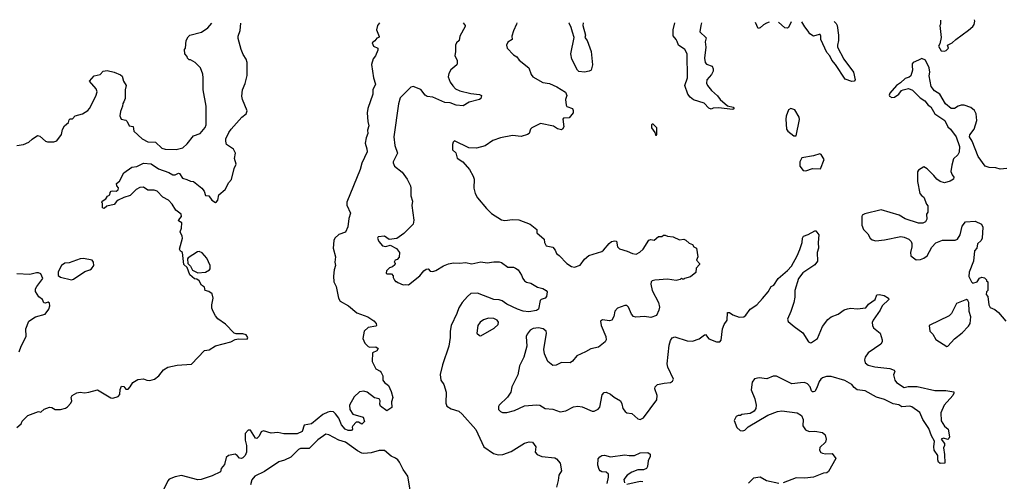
# Model space of a CAD drawing. Extents: x 2323203 to 2567568, y 883585 to 1022917.
# Tile 106 of 256: x 2438552 to 2447572, y 1016488 to 1020717. Entities that reach past the tile are written whole.
import ezdxf

# ---------------------------------------------------------------- set-up
doc = ezdxf.new("R2010")
doc.units = 0

msp = doc.modelspace()

# ---------------------------------------------------------------- linework, layer by layer
at = {"layer": '0CON10XD'}
for points in [[(2438524.5, 1019565.5), (2438585.7, 1019574.3), (2438635.6, 1019594.4), (2438665, 1019623.8), (2438715, 1019656.7), (2438735, 1019651.2), (2438788.8, 1019605), (2438805, 1019598.9), (2438865, 1019598.1), (2438893.2, 1019606.8), (2438933.3, 1019665), (2438945, 1019710), (2438962.5, 1019745), (2439000, 1019775), (2439005, 1019800), (2439015, 1019810), (2439035, 1019810), (2439060, 1019835), (2439127.5, 1019855), (2439175, 1019886.2), (2439191.2, 1019905), (2439250, 1020015), (2439261.2, 1020055), (2439253.6, 1020083.6), (2439192.5, 1020155), (2439235, 1020202.5), (2439287.5, 1020215), (2439315, 1020246.7), (2439353, 1020253), (2439417, 1020237), (2439475, 1020212.5), (2439489.3, 1020199.3), (2439503.3, 1020155), (2439526.7, 1020115), (2439517.5, 1020075), (2439517.5, 1019995), (2439506.7, 1019963.3), (2439495, 1019950), (2439492.5, 1019925), (2439473.9, 1019876.1), (2439470, 1019835), (2439482.5, 1019805), (2439525, 1019797.5), (2439537.5, 1019785), (2439553.8, 1019743.8), (2439590, 1019740), (2439597.5, 1019695), (2439674.2, 1019624.2), (2439725, 1019598.8), (2439795, 1019596), (2439855, 1019540.8), (2439885, 1019530), (2439985, 1019528.1), (2440045, 1019544.2), (2440085, 1019580.8), (2440145, 1019654), (2440205, 1019675.7), (2440251.4, 1019728.6), (2440260, 1019755), (2440260.8, 1019925), (2440233.8, 1020075), (2440233.3, 1020185), (2440229.3, 1020219.3), (2440207, 1020277), (2440160, 1020325), (2440115, 1020350), (2440105, 1020350), (2440090, 1020365), (2440085, 1020380), (2440063, 1020403), (2440060, 1020445), (2440070, 1020455), (2440077.5, 1020525), (2440095, 1020560), (2440110, 1020575), (2440217, 1020603), (2440276.4, 1020643.6), (2440310.4, 1020684.5)], [(2438525, 1016980), (2438566.4, 1017013.6), (2438575, 1017040), (2438625, 1017091.2), (2438725, 1017126.7), (2438745, 1017122.5), (2438775, 1017150), (2438825, 1017166.7), (2438845, 1017163.3), (2438876.4, 1017146.4), (2438925, 1017145.8), (2438970.4, 1017159.6), (2438989.6, 1017170.4), (2439020.6, 1017205), (2439028.6, 1017225), (2439024, 1017255), (2439033.8, 1017275), (2439075, 1017298.8), (2439105, 1017306.2), (2439145, 1017298.8), (2439185, 1017304), (2439265, 1017326.2), (2439385, 1017252.9), (2439405, 1017250), (2439454.4, 1017265.6), (2439468.6, 1017285), (2439471.7, 1017328.3), (2439485, 1017360), (2439505, 1017357.5), (2439525, 1017333.8), (2439545, 1017333.8), (2439565, 1017353.3), (2439587, 1017393), (2439635, 1017421.2), (2439685, 1017426.2), (2439715, 1017413.8), (2439745, 1017412.5), (2439786.2, 1017425), (2439825, 1017454), (2439869.8, 1017510.2), (2439908.8, 1017535), (2439995, 1017553.5), (2440125, 1017561.5), (2440245, 1017686.7), (2440286.4, 1017693.6), (2440345, 1017727.8), (2440485.4, 1017764.6), (2440525, 1017786.2), (2440555, 1017793.8), (2440635, 1017790), (2440642, 1017805), (2440625, 1017830.8), (2440595, 1017840), (2440535, 1017838.1), (2440516.1, 1017846.1), (2440437.2, 1017927.2), (2440367.7, 1017977.7), (2440345, 1018002.7), (2440322.5, 1018042.5), (2440312.4, 1018075), (2440311.6, 1018105), (2440324.5, 1018165), (2440315, 1018206.7), (2440285.8, 1018225.8), (2440250, 1018235), (2440245, 1018267.5), (2440216.1, 1018286.1), (2440195.9, 1018325.9), (2440175, 1018340), (2440153.9, 1018343.9), (2440110.7, 1018380.7), (2440087, 1018447), (2440054, 1018475), (2440042.5, 1018585), (2440025, 1018597.5), (2440016.7, 1018615), (2440043.3, 1018715), (2440041.2, 1018735), (2440022, 1018775), (2440032.9, 1018807.1), (2440035.6, 1018855.6), (2440007.5, 1018875), (2440008.8, 1018885), (2440034.3, 1018915), (2440030, 1018935), (2439981.4, 1018971.4), (2439947.6, 1019027.6), (2439915, 1019062.5), (2439861.5, 1019091.5), (2439811.2, 1019145), (2439785, 1019154.4), (2439725, 1019154.4), (2439685, 1019182), (2439650.7, 1019179.3), (2439619.7, 1019160.3), (2439565, 1019108), (2439505, 1019089.2), (2439455, 1019064.2), (2439437.1, 1019052.9), (2439417.5, 1019025), (2439350, 1019010), (2439325, 1018987.5), (2439310, 1018995), (2439310, 1019035), (2439303.3, 1019043.3), (2439307.5, 1019055), (2439340, 1019075), (2439355, 1019100), (2439378.3, 1019111.7), (2439380, 1019135), (2439390, 1019145), (2439405, 1019150), (2439435, 1019147.5), (2439453, 1019157), (2439457, 1019177), (2439442.5, 1019195), (2439437.5, 1019215), (2439465, 1019237.5), (2439505, 1019313.8), (2439577.5, 1019365), (2439625, 1019371.4), (2439685, 1019402.5), (2439755, 1019396.9), (2439822.1, 1019352.1), (2439917.9, 1019317.9), (2439955, 1019296), (2439975, 1019296.2), (2440005, 1019310), (2440015, 1019307.5), (2440044.2, 1019264.2), (2440084.1, 1019254.1), (2440115, 1019238), (2440145, 1019233.8), (2440221.2, 1019175), (2440241.2, 1019145), (2440255, 1019107.5), (2440285, 1019103.8), (2440313.3, 1019065), (2440345, 1019043.3), (2440355, 1019047.5), (2440366.7, 1019065), (2440376.4, 1019113.6), (2440435, 1019162.5), (2440467.5, 1019225), (2440492.5, 1019252.5), (2440516.2, 1019355), (2440536.1, 1019393.9), (2440520, 1019445), (2440529.4, 1019495), (2440510.8, 1019530.8), (2440446.2, 1019575), (2440438.8, 1019605), (2440441.2, 1019625), (2440467.3, 1019682.7), (2440490, 1019715), (2440585.7, 1019825), (2440627.1, 1019855), (2440636.4, 1019883.6), (2440591.3, 1019985), (2440586.2, 1020015), (2440593.6, 1020075), (2440617.3, 1020132.7), (2440636.9, 1020205), (2440635.3, 1020324.7), (2440627.8, 1020355), (2440598.7, 1020398.7), (2440579.2, 1020445), (2440552.9, 1020545), (2440554, 1020565), (2440572.9, 1020617.1), (2440577.8, 1020685), (2440577.4, 1020686.2)], [(2441848.5, 1020687.8), (2441830, 1020665), (2441820, 1020625), (2441846.2, 1020563.8), (2441842.5, 1020555), (2441823.6, 1020546.4), (2441805, 1020522.5), (2441780, 1020505), (2441793.6, 1020473.6), (2441832.5, 1020455), (2441833, 1020437), (2441810, 1020385), (2441790.5, 1020359.5), (2441773.9, 1020306.1), (2441793.4, 1020183.4), (2441812, 1020125), (2441788, 1020075), (2441785.8, 1020035), (2441741.9, 1019905), (2441734.4, 1019865), (2441740.8, 1019785), (2441751.2, 1019745), (2441738.8, 1019705), (2441740, 1019675), (2441724.4, 1019635.6), (2441715.6, 1019585), (2441732.2, 1019535), (2441735.6, 1019505), (2441686.9, 1019403.1), (2441670.9, 1019345), (2441548, 1019045), (2441548.3, 1019018.3), (2441581.2, 1018945), (2441567, 1018897), (2441559.1, 1018820.9), (2441535, 1018771.2), (2441475, 1018750), (2441438.8, 1018715), (2441429.2, 1018695), (2441423.5, 1018625), (2441444.2, 1018545), (2441440, 1018495), (2441444.3, 1018464.3), (2441433.1, 1018426.9), (2441427.6, 1018367.6), (2441430.8, 1018315), (2441451.5, 1018271.5), (2441473.3, 1018165), (2441487.6, 1018137.6), (2441564.3, 1018095), (2441641.7, 1018031.7), (2441741.2, 1017995), (2441795, 1017958), (2441816.2, 1017935), (2441820, 1017915), (2441815, 1017910), (2441744.1, 1017895.9), (2441707.5, 1017865), (2441696.2, 1017795), (2441713.9, 1017753.9), (2441744.2, 1017724.2), (2441758.3, 1017718.3), (2441815, 1017720), (2441836.1, 1017706.1), (2441823.3, 1017685), (2441783.3, 1017665), (2441782, 1017585), (2441815, 1017517.5), (2441855, 1017496.7), (2441863.8, 1017485), (2441876.9, 1017455), (2441877.5, 1017415), (2441892.9, 1017392.9), (2441928.8, 1017365), (2441955, 1017310), (2441970, 1017255), (2441957.5, 1017215), (2441960, 1017165), (2441915, 1017132.5), (2441856.4, 1017176.4), (2441850, 1017195), (2441853.3, 1017225), (2441845, 1017242.5), (2441802, 1017252), (2441733.6, 1017303.6), (2441705, 1017313.3), (2441665, 1017308.8), (2441615, 1017263.3), (2441574, 1017185), (2441576.7, 1017145), (2441605, 1017102.5), (2441697.5, 1017075), (2441710, 1017035), (2441685, 1017012.5), (2441655, 1017030), (2441635, 1017030), (2441602.5, 1016995), (2441597.5, 1016985), (2441600, 1016965), (2441590, 1016955), (2441560, 1016955), (2441533.8, 1016965), (2441498.8, 1017005), (2441475.9, 1017065.9), (2441445.9, 1017105.9), (2441425, 1017123.8), (2441396.9, 1017126.9), (2441375, 1017122.5), (2441329.8, 1017100.2), (2441225, 1017014.4), (2441157.7, 1017002.3), (2441138, 1016945), (2441095, 1016924), (2440972.4, 1016922.4), (2440916.5, 1016936.5), (2440855, 1016928.1), (2440785, 1016950), (2440765, 1016941.2), (2440745, 1016903.3), (2440725, 1016881.2), (2440712, 1016882), (2440697, 1016907), (2440665, 1016958), (2440645, 1016957.5), (2440615.8, 1016925), (2440615.7, 1016865), (2440630, 1016815), (2440628, 1016755), (2440616, 1016725), (2440595, 1016702), (2440585, 1016696), (2440565, 1016698.8), (2440544, 1016725), (2440525, 1016737.1), (2440465, 1016724.2), (2440442.5, 1016705), (2440427.7, 1016642.3), (2440396, 1016605), (2440391.2, 1016575), (2440315, 1016538.4), (2440215.5, 1016505.5), (2440182.4, 1016502.4), (2440035, 1016541.5), (2439975, 1016528.9), (2439922.2, 1016507.8), (2439907.2, 1016492.8), (2439851.5, 1016375)], [(2442615.6, 1020687.9), (2442633.8, 1020665), (2442633.8, 1020655), (2442584.4, 1020565), (2442578, 1020525), (2442552.9, 1020505), (2442545.6, 1020485), (2442545.6, 1020425), (2442537.8, 1020385), (2442560, 1020345), (2442560, 1020315), (2442555, 1020303.8), (2442501.1, 1020258.9), (2442482.5, 1020225), (2442476.4, 1020195), (2442495.3, 1020145.3), (2442519.6, 1020109.6), (2442545, 1020084.5), (2442584, 1020065), (2442685, 1020040), (2442763, 1020033), (2442781.7, 1020021.7), (2442777.5, 1019995), (2442762.5, 1019985), (2442669.1, 1019960.9), (2442615, 1019929.4), (2442550, 1019935), (2442495, 1019954), (2442447.3, 1019957.3), (2442335, 1020007.1), (2442285, 1020012), (2442266.2, 1020025), (2442226.3, 1020076.3), (2442155, 1020105.6), (2442135, 1020100), (2442038.3, 1020001.7), (2442023.2, 1019946.8), (2441979.4, 1019645), (2441989.4, 1019565), (2442013.8, 1019495), (2441973.8, 1019415), (2441973.8, 1019405), (2441986.1, 1019376.1), (2442055, 1019318.8), (2442100.8, 1019255), (2442132.5, 1019195), (2442135.7, 1019175), (2442134.1, 1019104.1), (2442151.2, 1019055), (2442142.9, 1019015), (2442161.2, 1018881.2), (2442155.7, 1018845), (2442072, 1018758), (2442007.3, 1018712.7), (2441935, 1018703.3), (2441895, 1018733.3), (2441835, 1018727.5), (2441830, 1018715), (2441841.2, 1018685), (2441876.7, 1018645), (2441905, 1018640), (2441945, 1018652.5), (2442005, 1018620), (2442030, 1018585), (2442027, 1018543), (2442008.3, 1018521.7), (2441992.5, 1018515), (2441982.5, 1018495), (2441990, 1018485), (2441988.3, 1018471.7), (2441968.3, 1018451.7), (2441940, 1018445), (2441912.5, 1018415), (2441910, 1018395), (2441915, 1018390), (2441958.3, 1018388.3), (2441971.7, 1018371.7), (2441972.5, 1018355), (2441985, 1018330), (2441995, 1018320), (2442005, 1018320), (2442015, 1018310), (2442065, 1018287.5), (2442085, 1018292.5), (2442115, 1018287.5), (2442218.7, 1018371.3), (2442255, 1018417.5), (2442275, 1018432.9), (2442294.2, 1018434.2), (2442312.4, 1018412.4), (2442335, 1018409.4), (2442365, 1018420), (2442435, 1018463.5), (2442479.4, 1018480.6), (2442525, 1018488.6), (2442585, 1018485.7), (2442635, 1018493.1), (2442695, 1018480), (2442775, 1018500), (2442835, 1018490.8), (2442895, 1018500), (2442945, 1018498), (2442965, 1018491.2), (2443025, 1018450), (2443075, 1018448.8), (2443095, 1018440), (2443116.7, 1018425), (2443147.7, 1018377.7), (2443160, 1018345), (2443177.5, 1018325), (2443195, 1018313.3), (2443235, 1018303.3), (2443296.7, 1018266.7), (2443345, 1018253.8), (2443375, 1018236.2), (2443383.3, 1018225), (2443378.8, 1018181.2), (2443364.1, 1018165.9), (2443330, 1018155), (2443320, 1018145), (2443305.9, 1018064.1), (2443285, 1018052), (2443215, 1018042), (2443165, 1018048), (2443112.5, 1018065), (2443015, 1018111.4), (2442971.7, 1018141.7), (2442945, 1018150), (2442895, 1018152.9), (2442745, 1018212.5), (2442685, 1018208), (2442655, 1018181.2), (2442605, 1018127.5), (2442573.4, 1018076.6), (2442556.7, 1018025), (2442505.6, 1017915), (2442494.4, 1017865), (2442494.4, 1017805), (2442483.6, 1017726.4), (2442424.4, 1017555), (2442404.1, 1017465.9), (2442408.8, 1017415), (2442436.6, 1017376.6), (2442458.5, 1017305), (2442455.5, 1017205), (2442465.5, 1017175.5), (2442503, 1017153), (2442575, 1017130), (2442604.7, 1017104.7), (2442731.5, 1016961.5), (2442802.2, 1016805), (2442892.8, 1016742.8), (2442935, 1016731.8), (2442977.3, 1016732.7), (2443055, 1016760), (2443175, 1016836.2), (2443219.3, 1016850.7), (2443248.3, 1016848.3), (2443278.8, 1016805), (2443272.5, 1016755), (2443292.5, 1016735), (2443335, 1016716.7), (2443455, 1016702), (2443470, 1016695), (2443503.3, 1016655), (2443514.2, 1016585), (2443490.6, 1016545), (2443485.8, 1016495.8), (2443470.5, 1016435)], [(2443107.2, 1020688), (2443104, 1020675), (2443076, 1020615), (2443061.2, 1020565), (2443064, 1020535), (2443025, 1020512.2), (2443010, 1020485), (2443016, 1020455), (2443075, 1020396.2), (2443105, 1020376.2), (2443127.3, 1020347.3), (2443215, 1020276.7), (2443238.6, 1020215), (2443253.8, 1020195), (2443345, 1020141.4), (2443405, 1020131.2), (2443473, 1020103), (2443553, 1020053), (2443563.6, 1020023.6), (2443551.2, 1019985), (2443556.7, 1019935), (2443565, 1019923.3), (2443615, 1019902.5), (2443623.3, 1019885), (2443623.3, 1019865), (2443585, 1019816.7), (2443532.5, 1019815), (2443528.8, 1019805), (2443537.5, 1019735), (2443525.8, 1019714.2), (2443515, 1019708), (2443477.3, 1019717.3), (2443442.3, 1019742.3), (2443324.3, 1019765.7), (2443243.2, 1019726.8), (2443232, 1019715), (2443218, 1019675), (2443205, 1019664.2), (2443145, 1019648), (2443065, 1019657.5), (2442955, 1019636), (2442885, 1019611.2), (2442815, 1019560), (2442735, 1019540), (2442665, 1019542), (2442535, 1019606), (2442522.5, 1019595), (2442517.5, 1019575), (2442517.5, 1019525), (2442546, 1019496), (2442558.3, 1019448.3), (2442610, 1019415), (2442673.8, 1019345), (2442706.7, 1019285), (2442715.8, 1019255.8), (2442712, 1019175), (2442724.2, 1019124.2), (2442744.2, 1019084.2), (2442828.3, 1018988.3), (2442875, 1018942.5), (2442964.2, 1018884.2), (2442995, 1018878.6), (2443065, 1018886.4), (2443122.8, 1018882.8), (2443228.8, 1018845), (2443290, 1018795), (2443290, 1018765), (2443357.5, 1018705), (2443358.8, 1018675), (2443375.9, 1018645.9), (2443435, 1018633.3), (2443456.7, 1018605), (2443470, 1018575), (2443495, 1018556.7), (2443565, 1018484), (2443606.7, 1018455), (2443635, 1018450.6), (2443685, 1018466.9), (2443725, 1018522.9), (2443765, 1018556.9), (2443885, 1018594.3), (2443901.2, 1018605), (2443951.7, 1018668.3), (2443974.2, 1018685.8), (2444005, 1018691.4), (2444017.6, 1018687.6), (2444029.2, 1018635), (2444047.6, 1018617.6), (2444116.6, 1018596.6), (2444165, 1018573.8), (2444200.7, 1018569.3), (2444234.1, 1018585.9), (2444263.3, 1018615), (2444315, 1018696.7), (2444335, 1018703.3), (2444365, 1018697.5), (2444405, 1018730), (2444435, 1018730), (2444448.3, 1018741.7), (2444465, 1018742.5), (2444485, 1018732.5), (2444537, 1018727), (2444595, 1018700), (2444635, 1018707.5), (2444655, 1018697.5), (2444685, 1018670), (2444715, 1018656.7), (2444727, 1018637), (2444753, 1018623), (2444763.3, 1018545), (2444752.5, 1018515), (2444780, 1018485), (2444780, 1018475), (2444748.3, 1018441.7), (2444745, 1018400), (2444698.3, 1018361.7), (2444643, 1018347), (2444635, 1018340), (2444625, 1018340), (2444615, 1018350), (2444601.7, 1018338.3), (2444565, 1018327.5), (2444485, 1018340), (2444371.7, 1018331.7), (2444345, 1018323.8), (2444336.2, 1018315), (2444332.5, 1018295), (2444346, 1018235), (2444403.3, 1018125), (2444413.8, 1018085), (2444408, 1018055), (2444385, 1018006.7), (2444335, 1017988.6), (2444275, 1017996.9), (2444195, 1017991.4), (2444175, 1017998), (2444155, 1018018), (2444129.4, 1018085), (2444115, 1018100), (2444095, 1018099.4), (2444026.9, 1018073.1), (2444005, 1018046.2), (2443995, 1017996.7), (2443975, 1017963.8), (2443955, 1017957.5), (2443891.2, 1017968.8), (2443872, 1017955), (2443877.1, 1017915), (2443922.1, 1017815), (2443923.8, 1017785), (2443915, 1017765.7), (2443855, 1017716.5), (2443785, 1017702.2), (2443735.8, 1017675.8), (2443655, 1017639.2), (2443615, 1017588.8), (2443595.6, 1017574.4), (2443515, 1017577.5), (2443465, 1017550.8), (2443435, 1017548), (2443390, 1017585), (2443359.2, 1017655), (2443352.9, 1017695), (2443378.1, 1017845), (2443374, 1017865), (2443346.7, 1017885), (2443305, 1017894.4), (2443255, 1017889.2), (2443228.3, 1017871.7), (2443200, 1017835), (2443192.5, 1017815), (2443196.7, 1017725), (2443168.6, 1017625), (2443131.9, 1017545), (2443115.8, 1017465), (2443060, 1017355), (2443050, 1017305), (2443021.7, 1017258.3), (2442944.1, 1017185.9), (2442937, 1017173), (2442937.5, 1017145), (2442956.4, 1017126.4), (2442975, 1017118.8), (2443015, 1017118), (2443085, 1017135.7), (2443175, 1017179.4), (2443285, 1017190), (2443315.5, 1017185.5), (2443365, 1017154.3), (2443435, 1017147.8), (2443504.2, 1017125.8), (2443555, 1017132.5), (2443625, 1017170), (2443665, 1017176), (2443705, 1017172), (2443795, 1017132), (2443815, 1017130), (2443850.5, 1017149.5), (2443865, 1017167.5), (2443888.3, 1017281.7), (2443905, 1017301.2), (2443925, 1017306), (2443965, 1017288), (2443998.3, 1017258.3), (2444055, 1017226), (2444067.9, 1017197.9), (2444076, 1017155), (2444097.7, 1017127.7), (2444115, 1017116.2), (2444158.6, 1017108.6), (2444215, 1017060), (2444235, 1017053.8), (2444265, 1017070.8), (2444390, 1017235), (2444390.8, 1017275), (2444370.8, 1017335), (2444374, 1017355), (2444384.3, 1017365.7)], [(2443713.5, 1020688.1), (2443711.5, 1020665), (2443734.2, 1020575), (2443728.8, 1020555), (2443749.4, 1020525), (2443785.8, 1020425), (2443798, 1020305), (2443787.5, 1020255), (2443770, 1020245), (2443725, 1020236), (2443675, 1020243.3), (2443661.2, 1020255), (2443610, 1020355), (2443600.8, 1020405), (2443631.2, 1020555), (2443615, 1020602.5), (2443605, 1020646.7), (2443585, 1020686.7), (2443583.5, 1020688.1)], [(2444798.5, 1020688.3), (2444792, 1020665), (2444783.3, 1020605), (2444842, 1020552), (2444832.2, 1020515), (2444836.4, 1020465), (2444824.6, 1020365), (2444831.4, 1020325), (2444845, 1020310), (2444895, 1020291.2), (2444905.7, 1020265.7), (2444904.2, 1020245), (2444888.6, 1020215), (2444848, 1020165), (2444844.1, 1020135.9), (2444852, 1020115), (2444887.9, 1020067.9), (2444945, 1020018.8), (2444970, 1019985), (2445035, 1019926.7), (2445087.5, 1019915), (2445097.5, 1019905), (2445085.8, 1019894.2), (2444955, 1019908.1), (2444905, 1019906.7), (2444885, 1019897.5), (2444865, 1019907.5), (2444823.6, 1019953.6), (2444725, 1019983.3), (2444695, 1020007.5), (2444673.3, 1020035), (2444646.2, 1020115), (2444668.6, 1020185), (2444665.4, 1020405), (2444645.6, 1020445), (2444585.6, 1020485), (2444574.2, 1020515.8), (2444566.4, 1020536.4), (2444538.3, 1020568.3), (2444538.5, 1020625), (2444552.2, 1020688.2)], [(2445417.8, 1020694.3), (2445394.3, 1020685.7), (2445365, 1020668.8), (2445335, 1020641.2), (2445317.5, 1020637.5), (2445293.9, 1020692.8)], [(2445618.5, 1020696.7), (2445596.2, 1020645), (2445585, 1020640), (2445562.7, 1020642.7), (2445504.3, 1020695.4)], [(2446014.1, 1020701.5), (2446031.8, 1020681.8), (2446039.5, 1020665), (2446053.1, 1020575), (2446054, 1020525), (2446042.5, 1020485), (2446044.2, 1020465), (2446102, 1020355), (2446191.2, 1020235), (2446206.7, 1020165), (2446197, 1020153), (2446175, 1020150), (2446113, 1020173), (2446025.5, 1020305.5), (2445992, 1020345), (2445972, 1020385), (2445946, 1020415), (2445890, 1020535), (2445892.5, 1020565), (2445885, 1020580), (2445875, 1020582.5), (2445825, 1020566.2), (2445788.8, 1020588.8), (2445775, 1020613.3), (2445745, 1020651.4), (2445717.9, 1020697.9)], [(2446987.5, 1020713.3), (2446987.5, 1020675), (2446982.5, 1020665), (2446993.3, 1020555), (2446982.5, 1020495), (2446970, 1020475), (2446993, 1020433), (2447025, 1020430), (2447040, 1020435), (2447060, 1020455), (2447050, 1020485), (2447095, 1020503.8), (2447127.5, 1020535), (2447245, 1020620), (2447283.3, 1020655), (2447295.9, 1020674.1), (2447303.3, 1020705), (2447299.7, 1020717)], [(2447595, 1019354.2), (2447535, 1019346.9), (2447495, 1019360), (2447432.4, 1019362.4), (2447397.5, 1019375), (2447333.9, 1019463.9), (2447276.7, 1019605), (2447252, 1019645), (2447255, 1019662.5), (2447295.9, 1019714.1), (2447320, 1019795), (2447314, 1019855), (2447298.8, 1019885), (2447265, 1019911.2), (2447205, 1019933.8), (2447176.4, 1019933.6), (2447150, 1019925), (2447115, 1019903.3), (2447085, 1019903.3), (2447032.5, 1019945), (2446980, 1020035), (2446932.5, 1020065), (2446902.5, 1020105), (2446882.1, 1020202.1), (2446889.2, 1020235), (2446884.2, 1020275), (2446850, 1020345), (2446815, 1020360), (2446785, 1020347.5), (2446736.1, 1020323.9), (2446726.7, 1020313.3), (2446726.7, 1020293.3), (2446730, 1020255), (2446715, 1020203.3), (2446699.5, 1020190.5), (2446662.4, 1020177.6), (2446621.7, 1020138.3), (2446585, 1020113.3), (2446523.3, 1020045), (2446516.7, 1020025), (2446520, 1020015), (2446540, 1020005), (2446565, 1020006.2), (2446605, 1020036), (2446630.6, 1020069.4), (2446644.3, 1020075.7), (2446695, 1020086), (2446732.3, 1020072.3), (2446801.8, 1020001.8), (2446843.6, 1019973.6), (2446875, 1019933.3), (2446897.7, 1019917.7), (2446934.3, 1019854.3), (2447027.5, 1019795), (2447053.8, 1019735), (2447080, 1019715), (2447131.2, 1019645), (2447162.5, 1019555), (2447157.3, 1019502.7), (2447145, 1019480), (2447105, 1019442.5), (2447090, 1019385), (2447083.3, 1019325), (2447093.3, 1019295), (2447108.8, 1019275), (2447106.7, 1019255), (2447075, 1019236.7), (2447025, 1019222.5), (2446985, 1019233.8), (2446955, 1019255.8), (2446925, 1019289.2), (2446865, 1019352.2), (2446835, 1019369.2), (2446785, 1019337.5), (2446776.7, 1019323.3), (2446776.1, 1019236.1), (2446798.8, 1019125), (2446815, 1019102.5), (2446835, 1019090), (2446858.3, 1019028.3), (2446871.7, 1019011.7), (2446870, 1018955), (2446860, 1018935), (2446861.7, 1018888.3), (2446850, 1018865), (2446825, 1018852.5), (2446785, 1018853.8), (2446664.1, 1018894.1), (2446610, 1018925), (2446445, 1018973.8), (2446295, 1018938), (2446271.2, 1018925), (2446266.7, 1018915), (2446266, 1018835), (2446280.8, 1018795), (2446321.2, 1018755), (2446344.4, 1018714.4), (2446360.7, 1018700.7), (2446395, 1018691.1), (2446475, 1018700), (2446625, 1018731.2), (2446655.2, 1018725.2), (2446695.9, 1018705.9), (2446717.1, 1018685), (2446724.3, 1018665.7), (2446724.6, 1018635), (2446711.1, 1018585), (2446714.4, 1018554.4), (2446765, 1018517.8), (2446805, 1018520), (2446835, 1018531.1), (2446866.5, 1018555), (2446908.2, 1018631.8), (2446945, 1018672.9), (2447005, 1018696.5), (2447121.5, 1018698.5), (2447143.8, 1018706.2), (2447167.5, 1018745), (2447186, 1018825), (2447217.5, 1018865), (2447305, 1018870), (2447363, 1018843), (2447376.2, 1018815), (2447369.4, 1018715), (2447360, 1018695), (2447326.5, 1018663.5), (2447321.2, 1018625), (2447299.7, 1018600.3), (2447290.5, 1018505), (2447250, 1018405), (2447245.7, 1018365.7), (2447270, 1018315), (2447285, 1018303.8), (2447323.3, 1018316.7), (2447345, 1018350), (2447365, 1018357.5), (2447391.7, 1018351.7), (2447410, 1018335), (2447410, 1018325), (2447420, 1018315), (2447420, 1018235), (2447410, 1018225), (2447405, 1018200), (2447421.7, 1018181.7), (2447428.8, 1018105), (2447441.7, 1018081.7), (2447485, 1018062.5), (2447520, 1018035), (2447585, 1017956)], [(2445665, 1019652.5), (2445695.8, 1019804.2), (2445694, 1019825), (2445651.7, 1019891.7), (2445615, 1019902.5), (2445595, 1019892.5), (2445572.3, 1019832.3), (2445569.2, 1019805), (2445577.5, 1019715), (2445588.8, 1019695), (2445645, 1019652.5), (2445665, 1019652.5)], [(2444385, 1019660), (2444390, 1019665), (2444387.5, 1019725), (2444355, 1019760), (2444345, 1019760), (2444340, 1019755), (2444340, 1019725), (2444370, 1019685), (2444375, 1019660), (2444385, 1019660)], [(2445755, 1019332.5), (2445815, 1019352.5), (2445888.3, 1019351.7), (2445922.5, 1019435), (2445895, 1019483.3), (2445881.7, 1019488.3), (2445825, 1019471.2), (2445717, 1019453), (2445697.5, 1019415), (2445697.5, 1019375), (2445730, 1019335), (2445755, 1019332.5)], [(2444384.3, 1017365.7), (2444395.9, 1017374.1), (2444455, 1017387.5), (2444515, 1017393.8), (2444532.5, 1017405), (2444542.5, 1017425), (2444490.8, 1017535), (2444484.4, 1017564.4), (2444501.1, 1017735), (2444512.7, 1017777.3), (2444528.9, 1017801.1), (2444555, 1017811.9), (2444665, 1017773.8), (2444715, 1017772.7), (2444775, 1017792.2), (2444825, 1017831.2), (2444835, 1017832.5), (2444865, 1017792.5), (2444935, 1017766.2), (2444965, 1017766.2), (2444977.9, 1017782.1), (2444990.8, 1017885), (2445006.6, 1017923.4), (2445034.4, 1017965), (2445036.4, 1018033.6), (2445055, 1018034), (2445085, 1018014.3), (2445142.2, 1017992.2), (2445185, 1017994.6), (2445205, 1018009.4), (2445245, 1018064.4), (2445305, 1018105.7), (2445357.8, 1018162.2), (2445408, 1018225), (2445435, 1018273.3), (2445460, 1018285), (2445500, 1018345), (2445585, 1018418), (2445622.1, 1018457.9), (2445675, 1018553.3), (2445698.8, 1018611.2), (2445718.8, 1018675), (2445722, 1018715), (2445733.3, 1018735), (2445775, 1018748.8), (2445835, 1018783.3), (2445845, 1018782.5), (2445873.8, 1018745), (2445866, 1018675), (2445869.2, 1018625), (2445858, 1018585), (2445860.8, 1018505), (2445835, 1018470), (2445725, 1018399.2), (2445685.7, 1018345), (2445651.4, 1018235), (2445653.1, 1018175), (2445644.3, 1018125), (2445617.5, 1018045), (2445585.8, 1017975), (2445593.2, 1017953.2), (2445646.6, 1017906.6), (2445725, 1017849.2), (2445778.8, 1017765), (2445795, 1017756), (2445805, 1017758.6), (2445860.6, 1017795), (2445905, 1017905.8), (2445955, 1017971.2), (2445985, 1017993.8), (2446050.3, 1018019.7), (2446105, 1018058), (2446135, 1018068), (2446165, 1018074), (2446225, 1018068), (2446303.9, 1018076.1), (2446328.8, 1018111.2), (2446387.5, 1018155), (2446405, 1018197.5), (2446425, 1018200), (2446471.7, 1018191.7), (2446510, 1018165), (2446512.5, 1018155), (2446453.8, 1018096.2), (2446433.3, 1018055), (2446369.2, 1017965), (2446362.3, 1017942.3), (2446364, 1017915), (2446373.8, 1017895), (2446433.3, 1017845), (2446453.3, 1017785), (2446453.8, 1017765), (2446440, 1017745), (2446324.5, 1017665.5), (2446298, 1017625), (2446292.3, 1017602.3), (2446297.5, 1017575), (2446325, 1017552.9), (2446385, 1017536.7), (2446522.1, 1017522.1), (2446563.3, 1017505), (2446570, 1017495), (2446557.5, 1017462.5), (2446567.8, 1017415), (2446585, 1017392.9), (2446655, 1017346.7), (2446692.2, 1017357.8), (2446775, 1017355.6), (2446935, 1017320.5), (2447035, 1017318.8), (2447108, 1017308), (2447110, 1017295), (2447100, 1017275), (2447020, 1017185), (2446991.2, 1017115), (2446993, 1017043), (2447022.5, 1016992.5), (2447058.8, 1016965), (2447070, 1016895), (2447065, 1016880), (2447055, 1016872.5), (2447015, 1016882.5), (2446992.5, 1016875), (2447022.5, 1016835), (2447022.5, 1016815), (2447013.3, 1016795), (2447024, 1016735), (2447026.7, 1016653.3), (2446985, 1016650), (2446967.5, 1016665), (2446963.6, 1016686.4), (2446963.3, 1016725), (2446929.2, 1016775), (2446925.9, 1016804.1), (2446933.8, 1016855), (2446905, 1016906.2), (2446881.4, 1016971.4), (2446825, 1017056), (2446798.6, 1017118.6), (2446725, 1017170.8), (2446705, 1017177.1), (2446632, 1017172), (2446605, 1017187.5), (2446555, 1017198), (2446475, 1017237.1), (2446400.5, 1017260.5), (2446297.6, 1017317.6), (2446225, 1017326.2), (2446196.1, 1017346.1), (2446176.2, 1017375), (2446111.7, 1017411.7), (2445985, 1017449.5), (2445941.7, 1017448.3), (2445905, 1017436.5), (2445890, 1017425), (2445876.4, 1017403.6), (2445855, 1017343.3), (2445835, 1017312.5), (2445825, 1017306.7), (2445815, 1017306.7), (2445805, 1017316.7), (2445791.9, 1017355), (2445770.2, 1017380.2), (2445742.1, 1017392.1), (2445705, 1017391.6), (2445625, 1017381.8), (2445485, 1017452.5), (2445455, 1017450), (2445395, 1017426.9), (2445325, 1017435.6), (2445283.6, 1017426.4), (2445262.2, 1017395), (2445253, 1017327), (2445287.5, 1017245), (2445299.4, 1017185), (2445295, 1017153.8), (2445279.6, 1017130.4), (2445245, 1017109.2), (2445168.3, 1017101.7), (2445155, 1017092.5), (2445135, 1017092.5), (2445115, 1017082.5), (2445096.7, 1017045), (2445121.2, 1016981.2), (2445152.5, 1016955), (2445175, 1016950), (2445195, 1016956.7), (2445224.2, 1016985.8), (2445405.4, 1017094.6), (2445495, 1017129.1), (2445535, 1017134.6), (2445674.5, 1017114.5), (2445715, 1017090), (2445727.8, 1017055), (2445725.7, 1016995), (2445750.2, 1016960.2), (2445785, 1016945.5), (2445836.6, 1016946.6), (2445907.5, 1016935), (2445930, 1016915), (2445940, 1016875), (2445933.8, 1016846.2), (2445882.1, 1016797.9), (2445878, 1016775), (2445892.4, 1016752.4), (2445905.8, 1016745.8), (2445935, 1016740), (2445993.6, 1016743.6), (2446027.5, 1016697.5), (2445961.7, 1016578.3), (2445945, 1016566.7), (2445915, 1016563.3), (2445825, 1016526.9), (2445745, 1016518.1), (2445665, 1016520.6), (2445545, 1016475.6)], [(2440185, 1018398.8), (2440255, 1018404), (2440290.8, 1018425), (2440296.9, 1018435), (2440296.5, 1018465), (2440265, 1018532), (2440222.4, 1018582.4), (2440195, 1018594), (2440179.5, 1018590.5), (2440093.6, 1018536.4), (2440087.5, 1018525), (2440092.5, 1018485), (2440115, 1018460), (2440133.6, 1018423.6), (2440185, 1018398.8)], [(2439025, 1018333.6), (2439045, 1018340.9), (2439148.5, 1018411.5), (2439195, 1018424.5), (2439210.8, 1018435), (2439230.8, 1018465), (2439226.7, 1018495), (2439215.4, 1018515.4), (2439135, 1018529.5), (2439105, 1018527.5), (2439005, 1018490.8), (2438965, 1018486), (2438934.1, 1018465.9), (2438904.2, 1018405.8), (2438903.8, 1018375), (2438925, 1018359.2), (2439025, 1018333.6)], [(2438545.4, 1017675), (2438563.6, 1017726.4), (2438610.6, 1017815), (2438607.5, 1017885), (2438636.7, 1017955), (2438695, 1017993.8), (2438785, 1018020.8), (2438818.9, 1018065), (2438827.3, 1018095), (2438825, 1018120), (2438811.7, 1018128.3), (2438785, 1018120), (2438772, 1018122), (2438760, 1018155), (2438727.8, 1018177.8), (2438697.3, 1018227.3), (2438697.3, 1018252.7), (2438707.1, 1018272.9), (2438762.5, 1018345), (2438745, 1018387.5), (2438725, 1018398.8), (2438705, 1018398.8), (2438645, 1018382), (2438525, 1018389.4)], [(2447045, 1017724), (2447055, 1017726.7), (2447117.1, 1017792.9), (2447185, 1017848), (2447245, 1017910.8), (2447260, 1017935), (2447264.4, 1017995), (2447250.6, 1018045), (2447245.6, 1018125), (2447236.2, 1018145), (2447225, 1018153.3), (2447135, 1018115.8), (2447086.9, 1018025), (2447066.9, 1018003.1), (2446883.3, 1017915), (2446890, 1017865), (2446917.5, 1017835), (2446945, 1017787.5), (2447045, 1017724)], [(2442775, 1017820.8), (2442898, 1017892), (2442935, 1017923.8), (2442938, 1017945), (2442925, 1017964.2), (2442895, 1017981.2), (2442845, 1017982.5), (2442802, 1017968), (2442769.2, 1017945), (2442748.1, 1017915), (2442740, 1017845), (2442762.9, 1017822.9), (2442775, 1017820.8)], [(2442135, 1016374), (2442107.3, 1016535), (2442065, 1016597.1), (2442031.1, 1016665), (2442015, 1016684.7), (2441995, 1016701), (2441955, 1016718.4), (2441895, 1016771.8), (2441845, 1016771.6), (2441771, 1016749), (2441705, 1016743.3), (2441685, 1016746.9), (2441647, 1016767), (2441537.4, 1016847.4), (2441474.5, 1016864.5), (2441385, 1016913.7), (2441355, 1016918.9), (2441282.1, 1016867.9), (2441205, 1016788.6), (2441125, 1016787.5), (2441105, 1016779.2), (2441035, 1016708), (2440978.5, 1016681.5), (2440925, 1016665.5), (2440795, 1016579.2), (2440705.7, 1016535), (2440677.8, 1016502.2), (2440667.3, 1016455)], [(2443932.5, 1016467.5), (2443947.1, 1016525), (2443944.6, 1016554.6), (2443925, 1016573.1), (2443885, 1016575.8), (2443868.8, 1016585), (2443860, 1016595), (2443848.8, 1016635), (2443851.2, 1016695), (2443865, 1016713.8), (2443885, 1016725.8), (2443907.7, 1016727.7), (2443965, 1016714), (2444095, 1016730), (2444135, 1016724), (2444183.9, 1016726.1), (2444235, 1016748.8), (2444305, 1016753.3), (2444326.1, 1016736.1), (2444326.7, 1016715), (2444310, 1016675), (2444303.3, 1016625), (2444293.3, 1016605), (2444267.3, 1016592.7), (2444215, 1016594.3), (2444159.2, 1016570.8), (2444116.9, 1016543.1), (2444085.6, 1016505), (2444093.1, 1016475)], [(2445505, 1016468.2), (2445393.4, 1016493.4), (2445335, 1016525.6), (2445275, 1016517.5), (2445228.3, 1016471.7)], [(2444115, 1016461.8), (2444235, 1016490), (2444260, 1016485)]]:
    msp.add_lwpolyline(points, dxfattribs=at)

doc.saveas('drawing.dxf')
